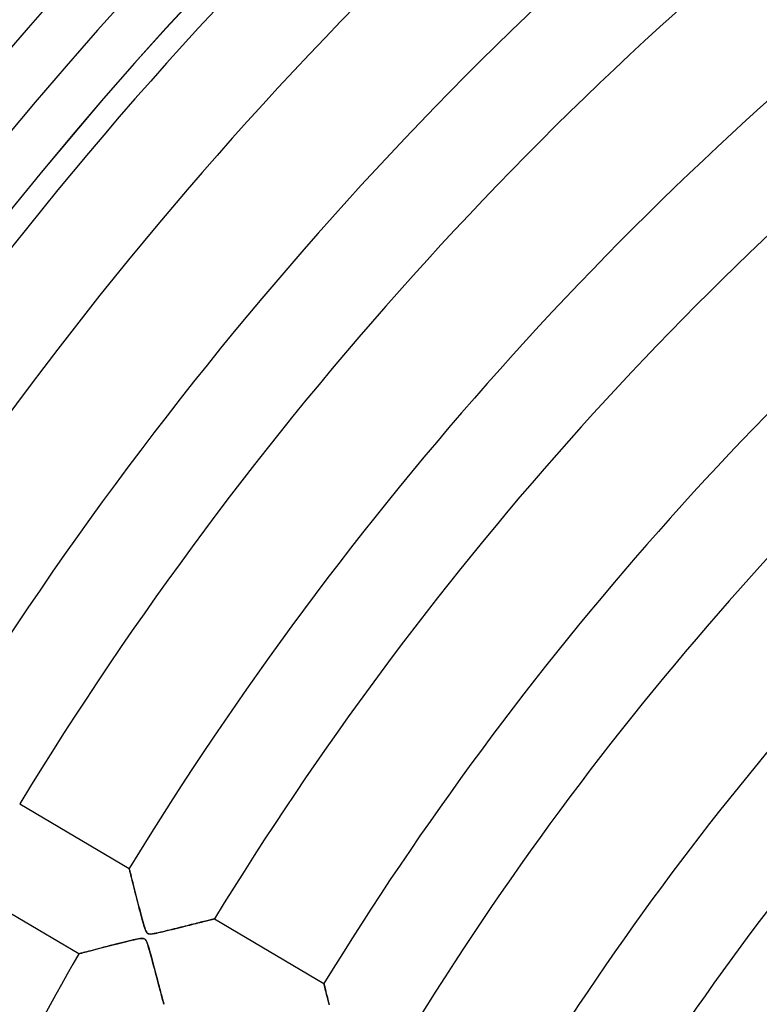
# Model space of a CAD drawing. Header units: millimetres. Extents: x -550 to 550, y -550 to 550.
# Tile 21 of 57: x -307 to -233, y 167 to 266. Entities that reach past the tile are written whole.
import ezdxf

# ---------------------------------------------------------------- set-up
doc = ezdxf.new("R2010")
doc.units = ezdxf.units.MM
doc.layers.add('HIDDEN', color=7, linetype='Continuous')
doc.layers.add('THICK', color=7, linetype='Continuous')

msp = doc.modelspace()

# ---------------------------------------------------------------- linework, layer by layer
at = {"layer": 'HIDDEN'}
for p, q in [((-307.128, 187.444), (-296.093, 180.918)), ((-296.089, 180.904), (-296.093, 180.918)), ((-296.093, 180.918), (-296.089, 180.904)), ((-296.079, 180.863), (-296.089, 180.904)), ((-296.089, 180.904), (-296.079, 180.862)), ((-296.062, 180.795), (-296.079, 180.863)), ((-296.079, 180.862), (-296.062, 180.795)), ((-296.038, 180.701), (-296.062, 180.795)), ((-296.062, 180.795), (-296.039, 180.702)), ((-296.039, 180.702), (-296.009, 180.585)), ((-296.009, 180.584), (-296.038, 180.701)), ((-296.009, 180.585), (-295.975, 180.446)), ((-295.974, 180.444), (-296.009, 180.584)), ((-295.975, 180.446), (-295.935, 180.288)), ((-295.934, 180.283), (-295.974, 180.444)), ((-295.935, 180.288), (-295.891, 180.112)), ((-295.888, 180.103), (-295.934, 180.283)), ((-295.891, 180.112), (-295.842, 179.919)), ((-295.839, 179.905), (-295.888, 180.103)), ((-295.842, 179.919), (-295.79, 179.712)), ((-295.785, 179.691), (-295.839, 179.905)), ((-295.79, 179.712), (-295.734, 179.492)), ((-295.726, 179.459), (-295.785, 179.691)), ((-301.183, 172.31), (-312.219, 178.837)), ((-295.734, 179.492), (-295.676, 179.26)), ((-295.663, 179.21), (-295.726, 179.459)), ((-295.676, 179.26), (-295.614, 179.017)), ((-295.596, 178.944), (-295.663, 179.21)), ((-295.614, 179.017), (-295.551, 178.765)), ((-295.524, 178.661), (-295.596, 178.944)), ((-295.551, 178.765), (-295.485, 178.506)), ((-295.448, 178.363), (-295.524, 178.661)), ((-295.485, 178.506), (-295.417, 178.24)), ((-295.368, 178.05), (-295.448, 178.363)), ((-295.417, 178.24), (-295.348, 177.97)), ((-295.285, 177.723), (-295.368, 178.05)), ((-295.348, 177.97), (-295.278, 177.697)), ((-295.201, 177.396), (-295.285, 177.723)), ((-295.278, 177.697), (-295.207, 177.422)), ((-295.207, 177.422), (-295.137, 177.148)), ((-295.118, 177.076), (-295.201, 177.396)), ((-295.137, 177.148), (-295.066, 176.875)), ((-295.037, 176.765), (-295.118, 177.076)), ((-295.066, 176.875), (-294.995, 176.603)), ((-294.959, 176.465), (-295.037, 176.765)), ((-294.995, 176.603), (-294.924, 176.335)), ((-294.884, 176.18), (-294.959, 176.465)), ((-294.924, 176.335), (-294.854, 176.071)), ((-294.812, 175.913), (-294.884, 176.18)), ((-294.854, 176.071), (-294.784, 175.811)), ((-294.744, 175.665), (-294.812, 175.913)), ((-294.784, 175.811), (-294.715, 175.559)), ((-294.682, 175.44), (-294.744, 175.665)), ((-288.444, 175.603), (-288.292, 175.641)), ((-288.263, 175.648), (-288.408, 175.612)), ((-288.292, 175.641), (-288.15, 175.676)), ((-288.128, 175.681), (-288.263, 175.648)), ((-288.15, 175.676), (-288.02, 175.708)), ((-288.004, 175.712), (-288.128, 175.681)), ((-288.02, 175.708), (-287.903, 175.737)), ((-287.892, 175.74), (-288.004, 175.712)), ((-287.903, 175.737), (-287.8, 175.763)), ((-287.792, 175.765), (-287.892, 175.74)), ((-287.8, 175.763), (-287.71, 175.785)), ((-287.705, 175.786), (-287.792, 175.765)), ((-287.71, 175.785), (-287.636, 175.803)), ((-287.633, 175.804), (-287.705, 175.786)), ((-287.636, 175.803), (-287.578, 175.818)), ((-287.576, 175.818), (-287.633, 175.804)), ((-287.578, 175.818), (-287.536, 175.828)), ((-287.535, 175.829), (-287.576, 175.818)), ((-287.536, 175.828), (-287.51, 175.835)), ((-287.51, 175.835), (-287.535, 175.829)), ((-287.502, 175.837), (-287.51, 175.835)), ((-287.51, 175.835), (-287.502, 175.837)), ((-287.502, 175.837), (-276.466, 169.31)), ((-294.715, 175.559), (-294.648, 175.323)), ((-294.624, 175.239), (-294.682, 175.44)), ((-294.648, 175.323), (-294.585, 175.111)), ((-294.568, 175.057), (-294.624, 175.239)), ((-294.585, 175.111), (-294.526, 174.925)), ((-294.514, 174.889), (-294.568, 175.057)), ((-294.526, 174.925), (-294.47, 174.764)), ((-294.461, 174.741), (-294.514, 174.889)), ((-294.47, 174.764), (-294.415, 174.63)), ((-294.408, 174.615), (-294.461, 174.741)), ((-294.415, 174.63), (-294.358, 174.521)), ((-292.496, 174.599), (-292.256, 174.657)), ((-292.246, 174.659), (-292.476, 174.604)), ((-292.256, 174.657), (-292.004, 174.718)), ((-292.017, 174.715), (-292.246, 174.659)), ((-291.789, 174.771), (-292.017, 174.715)), ((-292.004, 174.718), (-291.743, 174.783)), ((-291.562, 174.827), (-291.789, 174.771)), ((-291.743, 174.783), (-291.475, 174.849)), ((-291.337, 174.883), (-291.562, 174.827)), ((-291.475, 174.849), (-291.208, 174.915)), ((-291.114, 174.938), (-291.337, 174.883)), ((-291.208, 174.915), (-290.948, 174.98)), ((-290.893, 174.993), (-291.114, 174.938)), ((-290.948, 174.98), (-290.695, 175.042)), ((-290.675, 175.047), (-290.893, 174.993)), ((-290.695, 175.042), (-290.45, 175.103)), ((-290.461, 175.101), (-290.675, 175.047)), ((-290.249, 175.153), (-290.461, 175.101)), ((-290.45, 175.103), (-290.212, 175.163)), ((-290.042, 175.205), (-290.249, 175.153)), ((-290.212, 175.163), (-289.982, 175.22)), ((-289.838, 175.256), (-290.042, 175.205)), ((-289.982, 175.22), (-289.76, 175.275)), ((-289.639, 175.306), (-289.838, 175.256)), ((-289.76, 175.275), (-289.546, 175.329)), ((-289.445, 175.354), (-289.639, 175.306)), ((-289.546, 175.329), (-289.341, 175.38)), ((-289.256, 175.401), (-289.445, 175.354)), ((-289.341, 175.38), (-289.145, 175.429)), ((-289.072, 175.447), (-289.256, 175.401)), ((-289.145, 175.429), (-288.957, 175.475)), ((-288.895, 175.491), (-289.072, 175.447)), ((-288.957, 175.475), (-288.777, 175.52)), ((-288.725, 175.533), (-288.895, 175.491)), ((-288.777, 175.52), (-288.606, 175.563)), ((-288.563, 175.573), (-288.725, 175.533)), ((-288.606, 175.563), (-288.444, 175.603)), ((-288.408, 175.612), (-288.563, 175.573)), ((-295.93, 173.659), (-296.18, 173.599)), ((-296.078, 173.624), (-295.823, 173.685)), ((-295.703, 173.713), (-295.93, 173.659)), ((-295.823, 173.685), (-295.585, 173.739)), ((-295.499, 173.759), (-295.703, 173.713)), ((-295.585, 173.739), (-295.368, 173.787)), ((-295.313, 173.798), (-295.499, 173.759)), ((-295.368, 173.787), (-295.177, 173.825)), ((-295.14, 173.831), (-295.313, 173.798)), ((-295.177, 173.825), (-295.009, 173.853)), ((-294.984, 173.856), (-295.14, 173.831)), ((-295.009, 173.853), (-294.864, 173.869)), ((-294.848, 173.87), (-294.984, 173.856)), ((-294.864, 173.869), (-294.742, 173.872)), ((-294.737, 173.872), (-294.848, 173.87)), ((-294.742, 173.872), (-294.641, 173.86)), ((-294.647, 173.862), (-294.737, 173.872)), ((-294.572, 173.839), (-294.647, 173.862)), ((-294.641, 173.86), (-294.56, 173.833)), ((-294.507, 173.802), (-294.572, 173.839)), ((-294.56, 173.833), (-294.492, 173.79)), ((-294.449, 173.748), (-294.507, 173.802)), ((-294.492, 173.79), (-294.435, 173.731)), ((-294.395, 173.673), (-294.449, 173.748)), ((-294.435, 173.731), (-294.381, 173.65)), ((-294.356, 174.516), (-294.408, 174.615)), ((-294.34, 173.57), (-294.395, 173.673)), ((-294.381, 173.65), (-294.329, 173.547)), ((-294.358, 174.521), (-294.3, 174.438)), ((-294.304, 174.442), (-294.356, 174.516)), ((-294.247, 174.388), (-294.304, 174.442)), ((-294.3, 174.438), (-294.236, 174.38)), ((-294.183, 174.348), (-294.247, 174.388)), ((-294.236, 174.38), (-294.166, 174.342)), ((-294.108, 174.324), (-294.183, 174.348)), ((-294.166, 174.342), (-294.086, 174.32)), ((-294.016, 174.312), (-294.108, 174.324)), ((-294.086, 174.32), (-293.99, 174.312)), ((-293.9, 174.314), (-294.016, 174.312)), ((-293.99, 174.312), (-293.875, 174.316)), ((-293.754, 174.33), (-293.9, 174.314)), ((-293.875, 174.316), (-293.747, 174.33)), ((-293.58, 174.357), (-293.754, 174.33)), ((-293.747, 174.33), (-293.613, 174.352)), ((-293.613, 174.352), (-293.471, 174.378)), ((-293.38, 174.396), (-293.58, 174.357)), ((-293.471, 174.378), (-293.312, 174.411)), ((-293.161, 174.443), (-293.38, 174.396)), ((-293.312, 174.411), (-293.133, 174.45)), ((-292.934, 174.495), (-293.161, 174.443)), ((-293.133, 174.45), (-292.936, 174.495)), ((-292.936, 174.495), (-292.723, 174.545)), ((-292.705, 174.549), (-292.934, 174.495)), ((-292.723, 174.545), (-292.496, 174.599)), ((-292.476, 174.604), (-292.705, 174.549)), ((-299.981, 172.626), (-299.761, 172.683)), ((-299.728, 172.692), (-299.96, 172.631)), ((-299.761, 172.683), (-299.529, 172.744)), ((-299.48, 172.757), (-299.728, 172.692)), ((-299.529, 172.744), (-299.287, 172.807)), ((-299.214, 172.826), (-299.48, 172.757)), ((-299.287, 172.807), (-299.036, 172.872)), ((-298.932, 172.899), (-299.214, 172.826)), ((-299.036, 172.872), (-298.777, 172.939)), ((-298.634, 172.976), (-298.932, 172.899)), ((-298.777, 172.939), (-298.511, 173.008)), ((-298.321, 173.057), (-298.634, 172.976)), ((-298.511, 173.008), (-298.241, 173.078)), ((-297.995, 173.141), (-298.321, 173.057)), ((-298.241, 173.078), (-297.968, 173.148)), ((-297.667, 173.225), (-297.995, 173.141)), ((-297.968, 173.148), (-297.693, 173.219)), ((-297.693, 173.219), (-297.419, 173.289)), ((-297.347, 173.307), (-297.667, 173.225)), ((-297.419, 173.289), (-297.146, 173.358)), ((-297.035, 173.386), (-297.347, 173.307)), ((-297.146, 173.358), (-296.874, 173.427)), ((-296.735, 173.462), (-297.035, 173.386)), ((-296.874, 173.427), (-296.605, 173.494)), ((-296.449, 173.533), (-296.735, 173.462)), ((-296.605, 173.494), (-296.339, 173.56)), ((-296.18, 173.599), (-296.449, 173.533)), ((-296.339, 173.56), (-296.078, 173.624)), ((-294.283, 173.434), (-294.34, 173.57)), ((-294.329, 173.547), (-294.28, 173.428)), ((-294.224, 173.268), (-294.283, 173.434)), ((-294.28, 173.428), (-294.234, 173.3)), ((-294.234, 173.3), (-294.189, 173.164)), ((-294.162, 173.075), (-294.224, 173.268)), ((-294.189, 173.164), (-294.141, 173.008)), ((-294.098, 172.861), (-294.162, 173.075)), ((-294.141, 173.008), (-294.089, 172.832)), ((-294.033, 172.636), (-294.098, 172.861)), ((-294.089, 172.832), (-294.034, 172.638)), ((-301.183, 172.31), (-301.169, 172.314)), ((-301.169, 172.314), (-301.183, 172.31)), ((-301.169, 172.314), (-301.128, 172.325)), ((-301.128, 172.325), (-301.169, 172.314)), ((-301.06, 172.343), (-301.128, 172.325)), ((-301.128, 172.325), (-301.061, 172.342)), ((-301.061, 172.342), (-300.968, 172.367)), ((-300.967, 172.367), (-301.06, 172.343)), ((-300.968, 172.367), (-300.851, 172.398)), ((-300.85, 172.398), (-300.967, 172.367)), ((-300.851, 172.398), (-300.713, 172.434)), ((-300.71, 172.435), (-300.85, 172.398)), ((-300.713, 172.434), (-300.555, 172.475)), ((-300.55, 172.477), (-300.71, 172.435)), ((-300.555, 172.475), (-300.379, 172.521)), ((-300.371, 172.524), (-300.55, 172.477)), ((-300.379, 172.521), (-300.187, 172.572)), ((-300.174, 172.575), (-300.371, 172.524)), ((-300.187, 172.572), (-299.981, 172.626)), ((-299.96, 172.631), (-300.174, 172.575)), ((-294.034, 172.638), (-293.975, 172.428)), ((-293.97, 172.41), (-294.033, 172.636)), ((-293.975, 172.428), (-293.913, 172.202)), ((-293.908, 172.182), (-293.97, 172.41)), ((-293.913, 172.202), (-293.848, 171.964)), ((-293.846, 171.954), (-293.908, 172.182)), ((-293.848, 171.964), (-293.781, 171.714)), ((-293.784, 171.727), (-293.846, 171.954)), ((-293.724, 171.5), (-293.784, 171.727)), ((-293.781, 171.714), (-293.711, 171.454)), ((-293.663, 171.274), (-293.724, 171.5)), ((-293.711, 171.454), (-293.64, 171.187)), ((-293.604, 171.05), (-293.663, 171.274)), ((-293.64, 171.187), (-293.57, 170.921)), ((-293.545, 170.828), (-293.604, 171.05)), ((-293.57, 170.921), (-293.501, 170.663)), ((-293.487, 170.608), (-293.545, 170.828)), ((-293.501, 170.663), (-293.434, 170.411)), ((-293.429, 170.391), (-293.487, 170.608)), ((-293.434, 170.411), (-293.37, 170.167)), ((-293.373, 170.177), (-293.429, 170.391)), ((-293.317, 169.967), (-293.373, 170.177)), ((-293.37, 170.167), (-293.307, 169.93)), ((-293.262, 169.76), (-293.317, 169.967)), ((-293.307, 169.93), (-293.246, 169.7)), ((-293.209, 169.557), (-293.262, 169.76)), ((-293.246, 169.7), (-293.188, 169.479)), ((-293.156, 169.359), (-293.209, 169.557)), ((-293.188, 169.479), (-293.132, 169.266)), ((-293.105, 169.165), (-293.156, 169.359)), ((-293.132, 169.266), (-293.078, 169.062)), ((-293.055, 168.977), (-293.105, 169.165)), ((-293.078, 169.062), (-293.026, 168.866)), ((-293.007, 168.794), (-293.055, 168.977)), ((-293.026, 168.866), (-292.976, 168.679)), ((-292.96, 168.618), (-293.007, 168.794)), ((-292.976, 168.679), (-292.929, 168.5)), ((-276.462, 169.295), (-276.466, 169.31)), ((-276.466, 169.31), (-276.462, 169.297)), ((-276.462, 169.297), (-276.452, 169.256)), ((-276.451, 169.251), (-276.462, 169.295)), ((-276.452, 169.256), (-276.436, 169.19)), ((-276.433, 169.178), (-276.451, 169.251)), ((-276.436, 169.19), (-276.413, 169.099)), ((-276.407, 169.078), (-276.433, 169.178)), ((-276.413, 169.099), (-276.384, 168.984)), ((-276.376, 168.952), (-276.407, 169.078)), ((-276.384, 168.984), (-276.35, 168.848)), ((-276.338, 168.802), (-276.376, 168.952)), ((-276.35, 168.848), (-276.311, 168.692)), ((-276.296, 168.63), (-276.338, 168.802)), ((-276.311, 168.692), (-276.267, 168.517)), ((-292.915, 168.448), (-292.96, 168.618)), ((-292.929, 168.5), (-292.884, 168.329)), ((-292.872, 168.286), (-292.915, 168.448)), ((-292.884, 168.329), (-292.841, 168.168)), ((-292.832, 168.133), (-292.872, 168.286)), ((-292.841, 168.168), (-292.801, 168.016)), ((-292.793, 167.988), (-292.832, 168.133)), ((-292.801, 168.016), (-292.763, 167.875)), ((-292.758, 167.854), (-292.793, 167.988)), ((-292.763, 167.875), (-292.729, 167.746)), ((-292.725, 167.73), (-292.758, 167.854)), ((-292.729, 167.746), (-292.698, 167.63)), ((-292.695, 167.618), (-292.725, 167.73)), ((-276.247, 168.439), (-276.296, 168.63)), ((-276.267, 168.517), (-276.219, 168.327)), ((-276.195, 168.229), (-276.247, 168.439)), ((-276.219, 168.327), (-276.168, 168.121)), ((-276.137, 168), (-276.195, 168.229)), ((-276.168, 168.121), (-276.113, 167.903)), ((-276.075, 167.752), (-276.137, 168)), ((-276.113, 167.903), (-276.055, 167.672)), ((-276.007, 167.486), (-276.075, 167.752)), ((-292.698, 167.63), (-292.671, 167.526)), ((-292.669, 167.519), (-292.695, 167.618)), ((-292.671, 167.526), (-292.647, 167.437)), ((-292.646, 167.432), (-292.669, 167.519)), ((-292.647, 167.437), (-292.628, 167.364)), ((-292.627, 167.36), (-292.646, 167.432)), ((-292.628, 167.364), (-292.612, 167.306)), ((-292.612, 167.304), (-292.627, 167.36)), ((-292.612, 167.306), (-292.601, 167.264)), ((-292.601, 167.263), (-292.612, 167.304)), ((-292.601, 167.264), (-292.594, 167.238)), ((-292.594, 167.238), (-292.601, 167.263)), ((-292.594, 167.238), (-292.592, 167.229)), ((-292.592, 167.229), (-292.594, 167.238)), ((-276.055, 167.672), (-275.994, 167.431)), ((-275.936, 167.202), (-276.007, 167.486)), ((-275.994, 167.431), (-275.93, 167.18))]:
    msp.add_line(p, q, dxfattribs=at)
for radius, start, end in [(506, 0, 180.00002), (456, 0, 180.00002), (451, 0, 180.00002), (438.19, 90.65378, 148.7462), (428.21, 90.66902, 148.73096), (415.39, 90.68965, 148.71034), (405.41, 90.70667, 148.69332), (400, 0, 179.99998), (395, 0, 179.99998), (392.59, 126.17424, 148.67029), (382.61, 126.58339, 148.65121), (369.79, 127.07407, 148.62525), (359.81, 127.42719, 148.60377), (346.99, 127.84092, 148.57437), (337.01, 128.12963, 148.54991), (324.19, 128.45399, 148.51628), (314.21, 128.66695, 148.4882), (301.39, 128.88456, 148.44941), (291.41, 129.00597, 148.41687), (278.59, 129.09278, 148.3716), (346.99, 150.22564, 162.64931)]:
    msp.add_arc((0, 0), radius, start, end, dxfattribs=at)
msp.add_ellipse((109.042, 436.941), major_axis=(285.212, -227.449), ratio=0.987688, start_param=-2.280953, end_param=-1.73342, dxfattribs=at)
at = {"layer": 'THICK'}
for radius, end in [(445, 180.00002), (394.99, 179.99998)]:
    msp.add_arc((0, 0), radius, 0, end, dxfattribs=at)

doc.saveas('drawing.dxf')
